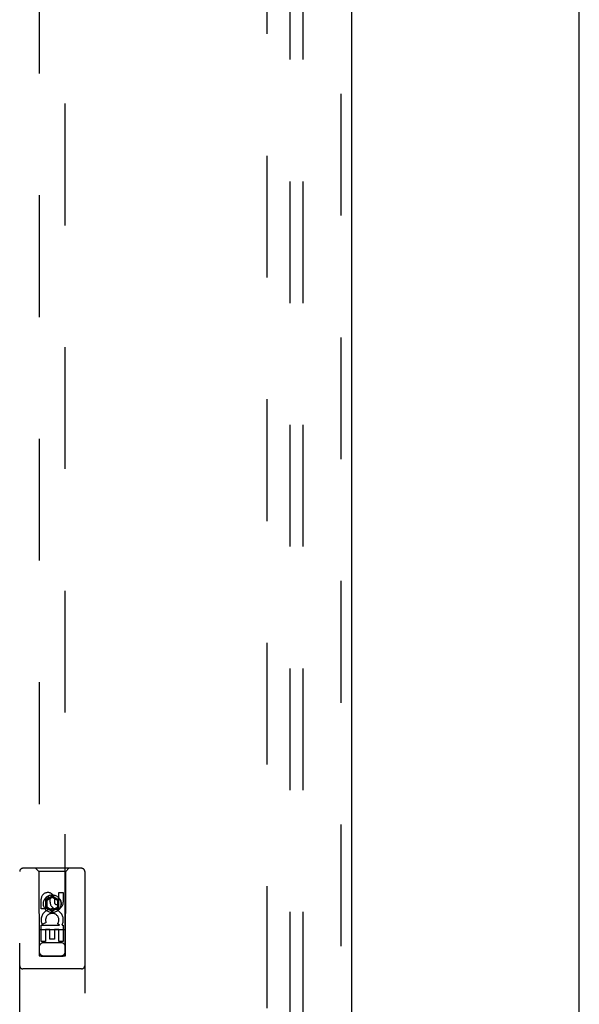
# Model space of a CAD drawing. Header units: inches. Extents: x 0 to 212, y 0 to 138.
# Tile 65 of 80: x 87 to 92, y 79 to 88. Entities that reach past the tile are written whole.
import ezdxf

# ---------------------------------------------------------------- set-up
doc = ezdxf.new("R2010")
doc.units = ezdxf.units.IN
doc.header["$LTSCALE"] = 11.6875
doc.header["$MEASUREMENT"] = 0
doc.linetypes.add('HIDDEN', pattern=[0.2, 0.1, -0.1])
doc.layers.get('0').update_dxf_attribs({"linetype": 'CONTINUOUS'})
for name, color, linetype in [('DEFAULT_2', 8, 'HIDDEN'), ('MAIN_DOOR_ASSEMBLY', 7, 'CONTINUOUS'), ('SUBPANEL', 7, 'CONTINUOUS')]:
    doc.layers.add(name, color=color, linetype=linetype)

msp = doc.modelspace()

# ---------------------------------------------------------------- linework, layer by layer
at = {"color": 3, "linetype": 'Continuous'}
msp.add_line((92.15, 47.3583), (92.15, 107.1503), dxfattribs=at)
at = {"layer": 'DEFAULT_2', "color": 8, "linetype": 'HIDDEN'}
msp.add_line((89.15, 105.8063), (89.15, 48.7023), dxfattribs=at)
at = {"layer": 'MAIN_DOOR_ASSEMBLY', "color": 8, "linetype": 'HIDDEN'}
for p, q in [((89.8585, 106.4003), (89.8585, 48.1083)), ((86.9625, 105.4268), (86.9625, 79.425)), ((87.2125, 79.425), (87.2125, 105.4268)), ((87.37, 80.2668), (86.805, 80.2668)), ((86.9575, 80.2368), (86.9275, 80.2668)), ((87.2175, 80.2368), (87.2475, 80.2668)), ((86.775, 78.3793), (86.775, 80.2368)), ((87.2175, 80.2368), (86.9575, 80.2368)), ((86.9575, 80.2368), (86.961, 79.4268)), ((87.214, 79.4268), (87.2175, 80.2368)), ((87.4, 80.2368), (87.4, 78.3793)), ((86.9808, 79.877), (86.9808, 79.9695)), ((87.0233, 79.9695), (87.0233, 79.877)), ((87.0875, 79.9986), (87.025, 79.9625)), ((87.025, 79.9625), (87.035, 79.9568)), ((87.025, 79.9625), (87.025, 79.8904)), ((87.0875, 79.9871), (87.035, 79.9568)), ((87.035, 79.9568), (87.035, 79.8961)), ((87.0671, 79.9409), (87.0671, 79.9694)), ((87.15, 79.9625), (87.0875, 79.9986)), ((87.0875, 79.9986), (87.0875, 79.9871)), ((87.14, 79.9568), (87.0875, 79.9871)), ((87.1081, 79.9833), (87.1081, 79.937)), ((87.15, 79.9625), (87.14, 79.9568)), ((87.14, 79.8961), (87.14, 79.9568)), ((87.15, 79.8904), (87.15, 79.9625)), ((87.1516, 80.0333), (87.1941, 80.0333)), ((87.1516, 79.9409), (87.1516, 80.0333)), ((87.1941, 80.0333), (87.1941, 79.9409)), ((87.0233, 79.877), (86.9808, 79.877)), ((87.025, 79.8904), (87.035, 79.8961)), ((87.025, 79.8904), (87.0875, 79.8543)), ((87.035, 79.8961), (87.0875, 79.8658)), ((87.0875, 79.8658), (87.14, 79.8961)), ((87.0875, 79.8543), (87.15, 79.8904)), ((87.0875, 79.8543), (87.0875, 79.8658)), ((87.15, 79.8904), (87.14, 79.8961)), ((87.2151, 79.6768), (86.9599, 79.6768)), ((86.9808, 79.7208), (87.1584, 79.7208)), ((86.9808, 79.5646), (86.9808, 79.7208)), ((87.0289, 79.7451), (86.9898, 79.7282)), ((87.0657, 79.6781), (87.0233, 79.6781)), ((87.0233, 79.6781), (87.0233, 79.5646)), ((87.0657, 79.5859), (87.0657, 79.6781)), ((87.1516, 79.6781), (87.1081, 79.6781)), ((87.1081, 79.6781), (87.1081, 79.5859)), ((87.1584, 79.7208), (87.1399, 79.7338)), ((87.1516, 79.5646), (87.1516, 79.6781)), ((87.1836, 79.7243), (87.1818, 79.7208)), ((87.1818, 79.7208), (87.1941, 79.7208)), ((87.1941, 79.7208), (87.1941, 79.5646)), ((87.1081, 79.5859), (87.0657, 79.5859)), ((87.0233, 79.5646), (86.9808, 79.5646)), ((87.1725, 79.5518), (87.0025, 79.5518)), ((87.1941, 79.5646), (87.1516, 79.5646)), ((86.961, 79.4268), (87.214, 79.4268)), ((86.9632, 79.428), (86.9644, 79.428)), ((86.9644, 79.428), (86.9683, 79.428)), ((86.9696, 79.4249), (86.9652, 79.425)), ((86.9683, 79.428), (86.9807, 79.4281)), ((86.9825, 79.4249), (86.9696, 79.4249)), ((86.9807, 79.4281), (87.1925, 79.4281)), ((86.9825, 79.4249), (87.1925, 79.4249)), ((87.1925, 79.4281), (87.2053, 79.428)), ((87.2053, 79.428), (87.2098, 79.428)), ((87.2106, 79.425), (87.2066, 79.4249)), ((87.2118, 79.425), (87.2106, 79.425)), ((87.37, 79.3018), (86.805, 79.3018))]:
    msp.add_line(p, q, dxfattribs=at)
at = {"layer": 'MAIN_DOOR_ASSEMBLY', "color": 3, "linetype": 'Continuous'}
msp.add_line((89.9625, 106.4003), (89.9625, 48.1083), dxfattribs=at)
at = {"layer": 'MAIN_DOOR_ASSEMBLY', "color": 8, "linetype": 'HIDDEN'}
for points in [[(86.9625, 79.428), (86.9626, 79.428), (86.9628, 79.428), (86.9632, 79.428)], [(86.9652, 79.425), (86.9637, 79.425), (86.9632, 79.425), (86.9628, 79.425), (86.9626, 79.425), (86.9625, 79.425)], [(87.2066, 79.4249), (87.1942, 79.4249), (87.1925, 79.4249)], [(87.2098, 79.428), (87.2113, 79.428), (87.2118, 79.428), (87.2122, 79.428), (87.2124, 79.428), (87.2125, 79.428)], [(87.2125, 79.425), (87.2124, 79.425), (87.2122, 79.425), (87.2118, 79.425)]]:
    msp.add_lwpolyline(points, dxfattribs=at)
for radius in [0.085, 0.0845]:
    msp.add_circle((87.0875, 79.9268), radius, dxfattribs=at)
for centre, radius, start, end in [((86.805, 80.2368), 0.03, 90, 180), ((87.37, 80.2368), 0.03, 0, 90), ((87.0452, 79.9695), 0.0644, 12.29948, 180.07752), ((87.0452, 79.9695), 0.0219, 359.90115, 180), ((87.0876, 79.7705), 0.1065, 334.26362, 203.40274), ((87.1306, 79.9409), 0.0635, 180, 360), ((87.1297, 79.9409), 0.0219, 190.307, 360), ((87.0876, 79.7705), 0.0639, 324.88948, 203.40261), ((87.0025, 79.5118), 0.04, 90, 180), ((87.1725, 79.5118), 0.04, 0, 90), ((87.0025, 79.4668), 0.04, 180, 270), ((87.1725, 79.4668), 0.04, 270, 360), ((86.805, 79.3318), 0.03, 180, 270), ((87.37, 79.3318), 0.03, 270, 360)]:
    msp.add_arc(centre, radius, start, end, dxfattribs=at)
at = {"layer": 'SUBPANEL', "color": 8, "linetype": 'HIDDEN'}
for p, q in [((89.3687, 103.223), (89.3687, 51.2855)), ((89.4937, 103.223), (89.4937, 51.2855))]:
    msp.add_line(p, q, dxfattribs=at)

doc.saveas('drawing.dxf')
